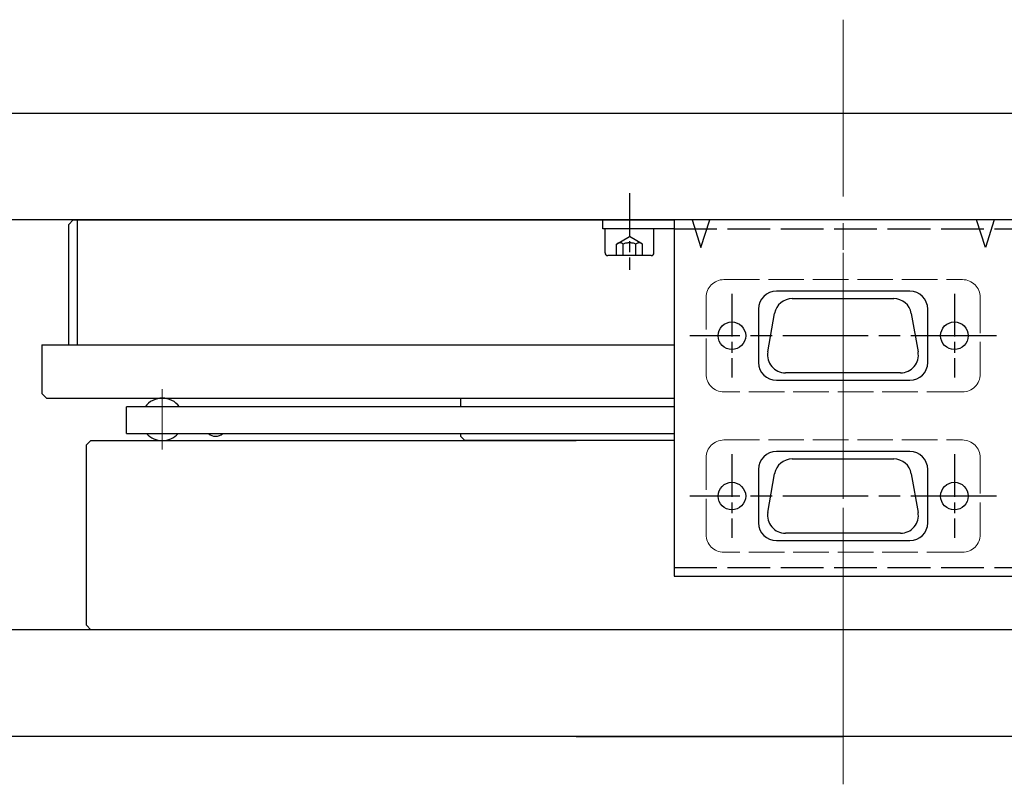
# Model space of a CAD drawing. Header units: millimetres. Extents: x 8809 to 9805, y 1960 to 2646.
# Tile 36 of 48: x 9553 to 9663, y 2249 to 2334. Entities that reach past the tile are written whole.
import ezdxf

# ---------------------------------------------------------------- set-up
doc = ezdxf.new("R2010")
doc.units = ezdxf.units.MM
doc.header["$LTSCALE"] = 0.8
for name, pattern in [('AM_ISO02W050', [7.5, 6, -1.5]), ('AM_ISO02W050x2', [3.75, 3, -0.75]), ('AM_ISO08W050', [18, 12, -1.5, 3, -1.5]), ('AM_ISO08W050x2', [9, 6, -0.75, 1.5, -0.75]), ('GEN3', [6.25, 5, -1.25]), ('GEN7', [13.75, 10, -1.25, 1.25, -1.25])]:
    doc.linetypes.add(name, pattern=pattern)
doc.layers.get('0').update_dxf_attribs({"lineweight": 30})
for name, color, linetype, lineweight in [('3', 6, 'GEN3', 15), ('7', 4, 'GEN7', 15), ('8', 1, 'Continuous', 15), ('AM_0', 7, 'Continuous', 30), ('AM_0N', 7, 'Continuous', 30), ('AM_3', 6, 'AM_ISO02W050', 25), ('AM_3N', 6, 'AM_ISO02W050', 25), ('AM_7', 4, 'AM_ISO08W050', 25)]:
    doc.layers.add(name, color=color, linetype=linetype, lineweight=lineweight)

msp = doc.modelspace()

# ---------------------------------------------------------------- linework, layer by layer
for p, q in [((9485.1216, 2323.9201), (9805.1216, 2323.9201)), ((9805.1216, 2311.9201), (9485.1216, 2311.9201)), ((9558.1216, 2311.42), (9558.6216, 2311.92)), ((9558.6216, 2311.92), (9626.1216, 2311.92)), ((9559.1202, 2297.92), (9559.1202, 2311.92)), ((9672.1216, 2311.9201), (9618.1216, 2311.9201)), ((9626.1216, 2311.9201), (9626.1216, 2271.9201)), ((9664.1216, 2311.9201), (9626.1216, 2311.9201)), ((9628.1742, 2311.9201), (9629.1216, 2308.834)), ((9629.1216, 2308.834), (9630.1552, 2311.9201)), ((9661.1216, 2308.834), (9660.088, 2311.9201)), ((9662.0691, 2311.9201), (9661.1216, 2308.834)), ((9558.1216, 2297.92), (9558.1216, 2311.42)), ((9639.3969, 2303.0901), (9650.8064, 2303.0901)), ((9636.662, 2297.0974), (9637.4273, 2301.4374)), ((9652.776, 2301.4374), (9653.5412, 2297.0974)), ((9555.1113, 2297.92), (9626.1216, 2297.92)), ((9555.1216, 2297.92), (9555.1216, 2292.42)), ((9651.5716, 2294.7501), (9638.6316, 2294.7501)), ((9555.1216, 2292.42), (9555.6216, 2291.92)), ((9555.6216, 2291.92), (9626.1216, 2291.92)), ((9602.1216, 2291.92), (9602.1216, 2290.9514)), ((9597.6216, 2290.9514), (9564.6216, 2290.9514)), ((9564.6216, 2287.9514), (9564.6216, 2290.9514)), ((9626.1216, 2290.9514), (9597.6216, 2290.9514)), ((9564.6216, 2287.9514), (9597.6216, 2287.9514)), ((9597.6216, 2287.9514), (9626.1216, 2287.9514)), ((9602.1216, 2287.9514), (9602.1216, 2287.6581)), ((9602.1216, 2287.6581), (9602.6216, 2287.1581)), ((9560.1216, 2286.6581), (9560.6216, 2287.1581)), ((9560.1216, 2266.4201), (9560.1216, 2286.6581)), ((9560.6216, 2287.1581), (9615.1216, 2287.1581)), ((9615.1216, 2287.1581), (9602.6216, 2287.1581)), ((9626.1216, 2287.1581), (9615.1216, 2287.1581)), ((9626.1216, 2287.1581), (9615.1216, 2287.1581)), ((9639.3969, 2285.0901), (9650.8064, 2285.0901)), ((9636.662, 2279.0974), (9637.4273, 2283.4374)), ((9652.776, 2283.4374), (9653.5412, 2279.0974)), ((9651.5716, 2276.7501), (9638.6316, 2276.7501)), ((9626.1216, 2271.9201), (9664.1216, 2271.9201)), ((9560.1216, 2266.4201), (9560.6216, 2265.9201)), ((9795.1216, 2265.9201), (9495.1216, 2265.9201)), ((9615.1216, 2265.9201), (9560.6216, 2265.9201)), ((9795.1216, 2253.9201), (9495.1216, 2253.9201)), ((9615.1216, 2253.9201), (9645.1216, 2253.9201)), ((9675.1216, 2253.9201), (9645.1216, 2253.9201))]:
    msp.add_line(p, q)
for points in [[(9652.6216, 2303.9201), (9637.6216, 2303.9201, 0.41421356), (9635.6216, 2301.9201), (9635.6216, 2295.9201, 0.41421356), (9637.6216, 2293.9201), (9652.6216, 2293.9201, 0.41421356), (9654.6216, 2295.9201), (9654.6216, 2301.9201, 0.41421356)], [(9652.6216, 2285.9201), (9637.6216, 2285.9201, 0.41421356), (9635.6216, 2283.9201), (9635.6216, 2277.9201, 0.41421356), (9637.6216, 2275.9201), (9652.6216, 2275.9201, 0.41421356), (9654.6216, 2277.9201), (9654.6216, 2283.9201, 0.41421356)]]:
    msp.add_lwpolyline(points, format="xyb", close=True)
for centre in [(9632.6216, 2298.9201), (9657.6216, 2298.9201), (9632.6216, 2280.9201), (9657.6216, 2280.9201)]:
    msp.add_circle(centre, 1.55)
for centre, start, end in [((9639.3969, 2301.0901), 90, 170), ((9650.8064, 2301.0901), 10, 90), ((9638.6316, 2296.7501), 170, 270), ((9651.5716, 2296.7501), 270, 10), ((9639.3969, 2283.0901), 90, 170), ((9650.8064, 2283.0901), 10, 90), ((9638.6316, 2278.7501), 170, 270), ((9651.5716, 2278.7501), 270, 10)]:
    msp.add_arc(centre, 2, start, end)
at = {"ltscale": 0.3}
for centre, radius, start, end in [((9568.6387, 2289.5391), 2.381, 36.381298, 143.618702), ((9568.6387, 2289.5391), 2.381, 221.822001, 318.177999), ((9574.6216, 2288.8268), 1.1905, 227.338017, 312.661983)]:
    msp.add_arc(centre, radius, start, end, dxfattribs=at)
at = {"layer": '3'}
for p, q in [((9631.7216, 2305.2201), (9658.5216, 2305.2201)), ((9629.7216, 2294.6201), (9629.7216, 2303.2201)), ((9660.5216, 2303.2201), (9660.5216, 2294.6201)), ((9658.5216, 2292.6201), (9631.7216, 2292.6201)), ((9631.7216, 2287.2201), (9658.5216, 2287.2201)), ((9629.7216, 2276.6201), (9629.7216, 2285.2201)), ((9660.5216, 2285.2201), (9660.5216, 2276.6201)), ((9658.5216, 2274.6201), (9631.7216, 2274.6201))]:
    msp.add_line(p, q, dxfattribs=at)
for centre, start, end in [((9631.7216, 2303.2201), 90, 180), ((9658.5216, 2303.2201), 0, 90), ((9631.7216, 2294.6201), 180, 270), ((9658.5216, 2294.6201), 270, 0), ((9631.7216, 2285.2201), 90, 180), ((9658.5216, 2285.2201), 0, 90), ((9631.7216, 2276.6201), 180, 270), ((9658.5216, 2276.6201), 270, 0)]:
    msp.add_arc(centre, 2, start, end, dxfattribs=at)
at = {"layer": '7', "ltscale": 3}
msp.add_line((9645.1216, 2248.5689), (9645.1216, 2334.399), dxfattribs=at)
at = {"layer": '7'}
for p, q in [((9645.1216, 2289.6201), (9645.1216, 2308.2201)), ((9568.6216, 2292.9201), (9568.6216, 2286.1581)), ((9645.1216, 2271.6201), (9645.1216, 2290.2201))]:
    msp.add_line(p, q, dxfattribs=at)
at = {"layer": '8'}
msp.add_line((9576.6439, 2290.9514), (9576.6285, 2290.936), dxfattribs=at)
at = {"layer": 'AM_0'}
for p, q in [((9618.1216, 2310.9201), (9618.1216, 2311.9201)), ((9626.1216, 2310.9201), (9618.1216, 2310.9201))]:
    msp.add_line(p, q, dxfattribs=at)
at = {"layer": 'AM_0N'}
for p, q in [((9618.3716, 2308.2201), (9618.3716, 2310.9201)), ((9619.6216, 2310.9201), (9618.3716, 2310.9201)), ((9622.6216, 2310.9201), (9619.6216, 2310.9201)), ((9623.8716, 2310.9201), (9622.6216, 2310.9201)), ((9623.8716, 2308.2201), (9623.8716, 2310.9201)), ((9623.5716, 2307.9201), (9618.6716, 2307.9201))]:
    msp.add_line(p, q, dxfattribs=at)
for centre, start, end in [((9618.6716, 2308.2201), 180, 270), ((9623.5716, 2308.2201), 270, 0)]:
    msp.add_arc(centre, 0.3, start, end, dxfattribs=at)
at = {"layer": 'AM_3'}
for p, q in [((9626.1216, 2310.9201), (9664.1216, 2310.9201)), ((9626.1216, 2272.9201), (9664.1216, 2272.9201))]:
    msp.add_line(p, q, dxfattribs=at)
at = {"layer": 'AM_3N', "linetype": 'AM_ISO02W050x2'}
for p, q in [((9619.6779, 2309.2201), (9621.1216, 2310.0537)), ((9622.5654, 2309.2201), (9621.1216, 2310.0537)), ((9619.6779, 2307.9201), (9619.6779, 2309.2201)), ((9620.3998, 2307.9201), (9620.3998, 2309.2201)), ((9621.8435, 2307.9201), (9621.8435, 2309.2201)), ((9622.5654, 2307.9201), (9622.5654, 2309.2201))]:
    msp.add_line(p, q, dxfattribs=at)
for centre, radius, start, end in [((9620.0388, 2308.7561), 0.5879, 52.121121, 127.878879), ((9621.1216, 2307.1783), 2.1656, 70.528779, 109.471221), ((9622.2044, 2308.7561), 0.5879, 52.121121, 127.878879)]:
    msp.add_arc(centre, radius, start, end, dxfattribs=at)
at = {"layer": 'AM_7', "linetype": 'AM_ISO08W050x2'}
for p, q in [((9621.1216, 2314.9201), (9621.1216, 2306.3174)), ((9632.6216, 2303.6201), (9632.6216, 2294.2201)), ((9657.6216, 2303.6201), (9657.6216, 2294.2201)), ((9632.6216, 2285.6201), (9632.6216, 2276.2201)), ((9657.6216, 2285.6201), (9657.6216, 2276.2201))]:
    msp.add_line(p, q, dxfattribs=at)
at = {"layer": 'AM_7'}
for p, q in [((9662.3316, 2298.9201), (9627.9116, 2298.9201)), ((9662.3316, 2280.9201), (9627.9116, 2280.9201))]:
    msp.add_line(p, q, dxfattribs=at)

doc.saveas('drawing.dxf')
